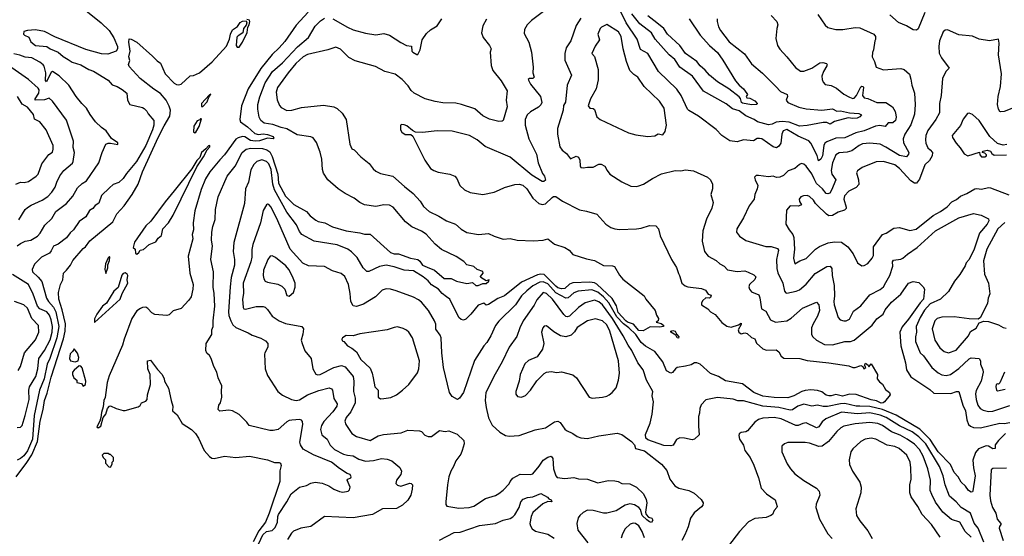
# Model space of a CAD drawing. Extents: x 1246230 to 1426786, y 660032 to 763141.
# Tile 100 of 256: x 1318657 to 1327305, y 670282 to 674821. Entities that reach past the tile are written whole.
import ezdxf

# ---------------------------------------------------------------- set-up
doc = ezdxf.new("R2010")
doc.units = 0

msp = doc.modelspace()

# ---------------------------------------------------------------- linework, layer by layer
at = {"layer": '0CON10XD'}
for points in [[(1319223.8, 674915), (1319373.5, 674793.4), (1319441.9, 674725), (1319482.9, 674662.9), (1319515.2, 674585), (1319515.2, 674564.8), (1319504.5, 674545), (1319431.4, 674518.6), (1319375, 674522.4), (1319238.5, 674558.5), (1318965, 674670.9), (1318875, 674717.3), (1318795, 674733.1), (1318725, 674727.1), (1318693, 674717), (1318692, 674695), (1318700, 674685), (1318738.9, 674668.9), (1318755.4, 674625.4), (1318795, 674594.3), (1318895.2, 674585.2), (1318925, 674563.8), (1318995, 674537.1), (1319038.2, 674498.2), (1319081.7, 674471.7), (1319118.1, 674448.1), (1319195.6, 674425), (1319263.9, 674383.9), (1319305, 674369.2), (1319435, 674288.6), (1319469.8, 674249.8), (1319513.3, 674235), (1319557.6, 674207.6), (1319597.5, 674175), (1319604.2, 674115), (1319625, 674076.2), (1319735, 674049.4), (1319750.7, 674040.7), (1319775, 674018), (1319786.9, 673995), (1319836, 673936), (1319835, 673893.3), (1319824.3, 673855), (1319765.2, 673715), (1319684.5, 673575), (1319595, 673471.2), (1319566.9, 673425), (1319528.3, 673391.7), (1319477.3, 673372.7), (1319444.7, 673345.3), (1319375, 673277.5), (1319351.1, 673208.9), (1319320, 673190), (1319299, 673161), (1319271.5, 673145), (1319239.6, 673090.4), (1319180.6, 673049.4), (1319129.1, 672975), (1319100.2, 672949.8), (1319068.5, 672905), (1318995, 672848.5), (1318955, 672831.4), (1318935, 672789.2), (1318919.3, 672770.7), (1318848.1, 672735), (1318787.4, 672672.6), (1318768.1, 672625), (1318769.4, 672605), (1318819.5, 672559.5), (1318851.3, 672521.3), (1318893.1, 672375), (1318910.8, 672345), (1318955, 672294.2), (1318974.3, 672255), (1319001.5, 672125), (1318984.3, 672025.7), (1318921.7, 671845), (1318897.8, 671795), (1318871.1, 671665), (1318831.1, 671565), (1318785.5, 671345), (1318770.9, 671135), (1318725, 671032.7), (1318695, 670989.4), (1318665, 670965.3), (1318635, 670952)], [(1321191.7, 674888.3), (1321085.8, 674774.2), (1320985, 674630), (1320935.3, 674575), (1320875.5, 674514.5), (1320776.7, 674393.3), (1320663.1, 674215), (1320604.4, 674065), (1320591.4, 673945), (1320597.1, 673925), (1320658.9, 673878.9), (1320721.5, 673821.5), (1320755, 673811.2), (1320795, 673819), (1320835, 673811.4), (1320882.5, 673795), (1320888.9, 673781.1), (1320884.2, 673775.8), (1320835, 673778.9), (1320763.8, 673756.2), (1320725, 673752.9), (1320685, 673760.1), (1320635, 673792.3), (1320615, 673793.8), (1320575, 673783.9), (1320555, 673771.9), (1320455.2, 673634.8), (1320415, 673589.1), (1320326.9, 673485), (1320288.3, 673421.7), (1320251.5, 673328.5), (1320197, 673143), (1320181.9, 673035), (1320184.2, 672975.8), (1320172, 672935), (1320177, 672897), (1320137.5, 672745), (1320151.4, 672595), (1320180, 672495), (1320179.2, 672455), (1320163.3, 672385), (1320143.9, 672356.1), (1320076.7, 672285), (1320006.1, 672263.9), (1319970.7, 672229.3), (1319948.3, 672221.7), (1319845, 672231.2), (1319817, 672247), (1319784, 672285), (1319765, 672294.4), (1319737.1, 672292.9), (1319718, 672285), (1319685, 672261.8), (1319643.2, 672195), (1319574.1, 672015), (1319559.2, 671960.8), (1319442.9, 671692.9), (1319424.7, 671634.7), (1319407.3, 671502.7), (1319395, 671474.2), (1319390.5, 671419.5), (1319375, 671368.8), (1319370.9, 671325), (1319362.1, 671295), (1319334.5, 671244.5), (1319345.9, 671234.1), (1319370, 671250), (1319390.8, 671325), (1319413.1, 671355), (1319428, 671405), (1319445, 671426.2), (1319455, 671428), (1319505, 671403.8), (1319565, 671386.2), (1319585, 671386.7), (1319698.8, 671421.2), (1319715, 671432.5), (1319727.5, 671455), (1319765, 671470), (1319776.7, 671485), (1319780, 671525), (1319806.7, 671615), (1319803.3, 671705), (1319783.3, 671755), (1319780, 671825), (1319805, 671830), (1319867, 671747), (1319907.5, 671705), (1319927, 671667), (1319930, 671645), (1319963.6, 671583.6), (1319986.7, 671475), (1320003.3, 671425), (1320000, 671385), (1320039.2, 671349.2), (1320084.3, 671274.3), (1320165, 671219.6), (1320201.8, 671185), (1320227.2, 671145), (1320277.7, 671035), (1320323.1, 670983.1), (1320345, 670968.7), (1320365, 670964.7), (1320455, 670985.3), (1320555, 670973.4), (1320675, 670987.8), (1320833.3, 670953.3), (1320895, 670932), (1320935, 670932), (1320949.2, 670925), (1320954.2, 670905), (1320942.4, 670857.6), (1320943.5, 670765), (1320849.2, 670485), (1320815, 670407.5), (1320758.3, 670331.7), (1320706.5, 670235)], [(1323268.9, 674901.1), (1323152.5, 674815), (1323115.8, 674775), (1323090.8, 674735), (1323089.5, 674699.5), (1323129.4, 674625), (1323152.2, 674535), (1323167.8, 674405), (1323165.6, 674355), (1323175.6, 674315), (1323165, 674305.8), (1323134.5, 674305.5), (1323124.4, 674295.6), (1323143.1, 674255), (1323231.6, 674145), (1323241.8, 674095), (1323235.7, 674074.3), (1323215, 674051.8), (1323145, 674012.5), (1323113.8, 673985), (1323098.2, 673945), (1323095.9, 673895), (1323129.1, 673775), (1323195, 673638.8), (1323211.4, 673565), (1323250, 673470), (1323266.2, 673445), (1323275, 673410), (1323261.7, 673398.3), (1323245, 673400), (1323155.9, 673455.9), (1322964.4, 673614.4), (1322747, 673707), (1322675, 673766.9), (1322606.7, 673805), (1322455, 673841.4), (1322325, 673845.6), (1322195, 673828.8), (1322135, 673832.5), (1322107, 673847), (1322058.3, 673888.3), (1322035, 673897.5), (1322015, 673900), (1322002.5, 673895), (1322003, 673853), (1322013.6, 673833.6), (1322043, 673813), (1322091.7, 673811.7), (1322109.3, 673799.3), (1322215, 673587.5), (1322264, 673515), (1322293.3, 673495), (1322331.7, 673481.7), (1322435, 673464.4), (1322477.9, 673447.9), (1322496.4, 673426.4), (1322524.5, 673364.5), (1322565, 673326.2), (1322615, 673304.2), (1322725, 673286.7), (1322824.2, 673305.8), (1322872.7, 673327.3), (1322915, 673348), (1323005, 673372), (1323045, 673375.8), (1323075, 673367.5), (1323111.2, 673335), (1323165, 673253.3), (1323216.2, 673206.2), (1323245, 673196.7), (1323275, 673203.8), (1323335, 673260), (1323345, 673266.7), (1323365, 673266.7), (1323425, 673226), (1323575, 673150), (1323635, 673140), (1323725, 673112.5), (1323805.7, 673025.7), (1323850, 672995), (1323883.2, 672983.2), (1323925, 672979.2), (1324075, 672983.1), (1324115, 672988.9), (1324188.3, 673011.7), (1324245, 673010.5), (1324267.8, 672985), (1324282.1, 672922.1), (1324381.2, 672715), (1324426.2, 672645), (1324442.3, 672592.3)], [(1325257, 674857), (1325306.2, 674805), (1325316.2, 674775), (1325306.7, 674745), (1325298.8, 674655), (1325314, 674595), (1325332.7, 674562.7), (1325395, 674496.2), (1325470.9, 674400.9), (1325515, 674368.6), (1325545, 674369.4), (1325615, 674396.5), (1325685, 674442.9), (1325710, 674445), (1325743.3, 674435), (1325750, 674425), (1325747.5, 674415), (1325715.7, 674365), (1325702.5, 674325), (1325704, 674295), (1325715, 674272.5), (1325732.9, 674252.9), (1325785, 674244), (1325830.9, 674220.9), (1325895, 674167.5), (1325945, 674139.4), (1325975, 674130), (1325985, 674132.7), (1326005.9, 674155), (1326045, 674231.1), (1326055, 674237.5), (1326065, 674235.3), (1326068.9, 674225), (1326059.5, 674155), (1326074.1, 674134.1), (1326105, 674127.9), (1326185, 674092.7), (1326265, 674092.5), (1326324.2, 674055), (1326345.6, 674015), (1326352.9, 673985), (1326355.6, 673964.4), (1326348, 673935), (1326325, 673913.8), (1326285, 673913.8), (1326257.3, 673882.7), (1326212.1, 673892.1), (1326174.6, 673885.4), (1326075.7, 673844.3), (1326001.7, 673828.3), (1325905, 673782.8), (1325825, 673779.3), (1325745, 673747.2), (1325730, 673735), (1325719.5, 673715), (1325707.6, 673625), (1325695, 673596.9), (1325672.1, 673582.1), (1325661.9, 673628.1), (1325606, 673735), (1325587.3, 673757.3), (1325495, 673796.9), (1325395, 673855.2), (1325361.5, 673845), (1325351.3, 673815), (1325342.1, 673735), (1325325, 673710), (1325305, 673696.7), (1325274.4, 673705), (1325175, 673773.1), (1325155, 673778.1), (1325135, 673777.5), (1325102, 673758), (1325015, 673765.9), (1324957.5, 673747.5), (1324895, 673756), (1324825, 673804.2), (1324775.7, 673855.7), (1324619.2, 673975), (1324535, 674022.5), (1324523.1, 674035), (1324466.7, 674155), (1324429.5, 674209.5), (1324268.9, 674365), (1324175, 674525.6), (1324110, 674560), (1324079.9, 674649.9), (1323985, 674793.3), (1323928.2, 674908.2)], [(1324781.7, 674828.3), (1324782, 674805), (1324795, 674757.5), (1324812.5, 674725), (1324887.4, 674627.4), (1325021.9, 674521.9), (1325085, 674434.3), (1325181.9, 674351.9), (1325297.5, 674235), (1325340.2, 674190.2), (1325398.6, 674165), (1325401.1, 674145), (1325390.6, 674115), (1325402.5, 674095), (1325501.7, 674051.7), (1325565, 674037.2), (1325703.4, 674026.6), (1325795, 674036.9), (1325835, 674018.9), (1325865, 674021), (1325945, 674002), (1326027, 673997), (1326050, 673985), (1326035, 673967.5), (1326013.9, 673956.1), (1325975, 673953.5), (1325935, 673960), (1325815, 673927.1), (1325775.8, 673904.2), (1325745, 673916.9), (1325715, 673917.5), (1325575, 673891.1), (1325505.6, 673884.4), (1325415, 673921.8), (1325355, 673927.8), (1325300.2, 673919.8), (1325265.7, 673904.3), (1325235, 673898.5), (1325138.6, 673925), (1325108.1, 673945), (1325035.3, 673975.3), (1324975, 674019.1), (1324919.2, 674039.2), (1324861.9, 674081.9), (1324663.3, 674193.3), (1324567.8, 674325), (1324455, 674404.4), (1324412.5, 674472.5), (1324361.3, 674511.3), (1324239.1, 674649.2), (1324207.1, 674705), (1324105, 674786.2), (1324035, 674872.3)], [(1326606.9, 674883.1), (1326549.7, 674740.3), (1326535, 674730), (1326505, 674731.5), (1326445, 674766.5), (1326375.3, 674795.3), (1326300, 674865)], [(1318625.4, 670804.6), (1318720.4, 670929.6), (1318762.7, 670997.3), (1318812.6, 671115), (1318835.8, 671294.2), (1318862.5, 671395), (1318874.2, 671474.2), (1318899.7, 671540.3), (1318935, 671681.4), (1319041.7, 672018.3), (1319055.5, 672085), (1319059.2, 672149.2), (1319031.8, 672271.8), (1319000.9, 672365), (1318997.5, 672425), (1319015.9, 672494.1), (1319036.7, 672535), (1319042, 672595), (1319069.5, 672620.5), (1319103.3, 672665), (1319125, 672706.7), (1319215, 672811.2), (1319234.2, 672825.8), (1319273, 672877), (1319475, 673046.2), (1319510.9, 673115), (1319575, 673185.7), (1319644.3, 673285.7), (1319697.2, 673375), (1319736.4, 673485), (1319873.4, 673785), (1319925, 673889.2), (1319976.9, 673975), (1319982.8, 674025), (1319970.4, 674060.4), (1319942.6, 674115), (1319893, 674173), (1319835, 674210.6), (1319715, 674305.7), (1319619.3, 674409.3), (1319613.9, 674426.1), (1319626.1, 674463.9), (1319615.6, 674495.6), (1319627.5, 674545), (1319615.8, 674625), (1319618.3, 674651.7), (1319635, 674650), (1319685, 674623.3), (1319825, 674500.8), (1319865, 674458.6), (1319895, 674438.6), (1319934.4, 674345), (1320015, 674264.3), (1320035, 674251.8), (1320055, 674249.6), (1320075, 674256.2), (1320155, 674326.7), (1320185, 674330), (1320235.7, 674354.3), (1320348.3, 674451.7), (1320475, 674590), (1320501.3, 674648.7), (1320508.6, 674695), (1320525, 674731.2), (1320569.5, 674760.5), (1320595, 674795.8), (1320615, 674807.5), (1320645, 674812.5), (1320653.3, 674795), (1320646.1, 674773.9), (1320622.5, 674745), (1320617.5, 674705), (1320575, 674680), (1320565, 674667.5), (1320559.4, 674595), (1320568.6, 674578.6), (1320585, 674580), (1320615.6, 674625), (1320655, 674710), (1320661.2, 674755), (1320673.8, 674775), (1320680, 674805), (1320675, 674817.5), (1320652.5, 674822.5)], [(1320735.8, 670174.2), (1320792.7, 670295), (1320825, 670324.8), (1320875, 670333.3), (1320901.1, 670358.9), (1320921.5, 670405), (1320923.2, 670455), (1320930, 670475), (1321002.9, 670585), (1321043.1, 670655), (1321115, 670715.4), (1321175, 670728.5), (1321215, 670747.8), (1321253, 670757), (1321315, 670749.2), (1321371.4, 670725), (1321415, 670695.5), (1321465, 670676.7), (1321495, 670671.4), (1321541.7, 670678.3), (1321555, 670690), (1321559.5, 670715), (1321534.2, 670775), (1321538, 670785), (1321565, 670797.1), (1321570, 670805), (1321559.2, 670825), (1321532.5, 670835), (1321465, 670877.5), (1321395.6, 670935), (1321237.5, 670997.5), (1321147.8, 671047.8), (1321124.7, 671084.7), (1321118.3, 671108.3), (1321145.5, 671265), (1321141.9, 671291.9), (1321133.1, 671303.1), (1321117.9, 671307.9), (1321048.3, 671301.7), (1321025, 671299.5), (1321005, 671288.5), (1320928.1, 671221.9), (1320885, 671210.9), (1320855, 671210.9), (1320673.3, 671255), (1320652.5, 671285), (1320585, 671353.3), (1320525, 671383.8), (1320495, 671390), (1320415, 671382.5), (1320400, 671395), (1320407.5, 671435), (1320420, 671455), (1320433.8, 671505), (1320428.8, 671555), (1320433.8, 671605), (1320401.2, 671675), (1320388.8, 671725), (1320362, 671775), (1320338.8, 671845), (1320325, 671870), (1320301.2, 671891.2), (1320291.4, 671915), (1320295.6, 671975), (1320344.4, 672055), (1320345.6, 672095), (1320356.2, 672125), (1320355.4, 672175), (1320371.2, 672305), (1320366.8, 672415), (1320357.8, 672472.2), (1320358.9, 672605), (1320335.7, 672715.7), (1320351.1, 672835), (1320343.3, 672885), (1320345.5, 672954.5), (1320354.5, 673005), (1320374.4, 673065), (1320376.9, 673155), (1320400, 673265), (1320478.9, 673445), (1320551.2, 673535), (1320612.3, 673655), (1320646.7, 673683.3), (1320687.7, 673692.2), (1320789, 673689), (1320828, 673678), (1320855, 673659.4), (1320875, 673620), (1320923.1, 673463.1), (1320931.8, 673385), (1320991.4, 673271.4), (1321065, 673197.8), (1321176.8, 673135), (1321207.4, 673097.4), (1321258.5, 673058.5), (1321278.2, 673048.2), (1321336.2, 673036.2), (1321405, 673002.2), (1321525, 672967.3), (1321645, 672949.4), (1321685, 672936.3), (1321735, 672935.7), (1321915, 672777.1), (1321945, 672764.6), (1321985, 672763.1), (1322091.1, 672725), (1322153, 672713), (1322170.8, 672700.8), (1322195.9, 672665), (1322235.7, 672645.7), (1322301.8, 672621.8), (1322385, 672548.7), (1322446.6, 672546.6), (1322495, 672524), (1322585, 672504.2), (1322635, 672512.5), (1322664.7, 672484.7), (1322685, 672486.1), (1322725, 672502.5), (1322755, 672504.4), (1322777.5, 672525), (1322780, 672535), (1322755, 672527.5), (1322706.7, 672555), (1322703.8, 672566.2), (1322727, 672593), (1322725, 672607.5), (1322675, 672626.7), (1322645, 672653.8), (1322585, 672666.2), (1322556.8, 672696.8), (1322489.7, 672739.7), (1322362.1, 672802.1), (1322307.8, 672847.8), (1322226.4, 672936.4), (1322185, 672964.3), (1322102.2, 673002.2), (1322045.5, 673045.5), (1321936.7, 673175), (1321905, 673192.5), (1321855, 673195.8), (1321785, 673179.1), (1321685, 673194.6), (1321644.2, 673215), (1321595, 673254.4), (1321515, 673293.1), (1321453.3, 673335), (1321363.4, 673413.4), (1321325, 673472.5), (1321316.1, 673506.1), (1321310, 673595), (1321296.3, 673656.3), (1321265, 673743.3), (1321235, 673783.8), (1321213.3, 673793.3), (1321095, 673809.4), (1321005, 673863.7), (1320955, 673873.1), (1320881.3, 673901.3), (1320805, 673913.1), (1320775, 673934.2), (1320760, 673965), (1320747.7, 674035), (1320749.6, 674075), (1320767.1, 674142.9), (1320814.4, 674265.6), (1320877.9, 674365), (1320965, 674442.1), (1321098.5, 674581.5), (1321193.5, 674665), (1321252.1, 674765), (1321298.6, 674811.4), (1321335, 674834)], [(1322755.8, 674825), (1322725, 674767.5), (1322714.4, 674705), (1322729.1, 674665), (1322783.5, 674595), (1322798, 674565), (1322790.8, 674535), (1322797.7, 674417.7), (1322812, 674375), (1322885, 674283.8), (1322938.8, 674195), (1322930, 674115), (1322940, 674055), (1322904.2, 673935.8), (1322895, 673928.8), (1322865, 673928), (1322785, 673946.2), (1322725, 673976), (1322655, 674039.2), (1322536.8, 674076.8), (1322486.6, 674086.6), (1322375, 674090), (1322305, 674101.9), (1322220, 674125), (1322121.2, 674175), (1322095, 674198.8), (1322069.1, 674239.1), (1322016.6, 674296.6), (1321955, 674342), (1321865, 674365.8), (1321781.3, 674411.3), (1321605, 674460.6), (1321549.4, 674489.4), (1321475, 674561.4), (1321435, 674581.1), (1321365, 674555.6), (1321185, 674515.3), (1321146.8, 674495), (1321083.8, 674436.2), (1321014.2, 674355), (1320920.9, 674225), (1320909.1, 674185), (1320918, 674118), (1320938, 674068), (1320955, 674050), (1321005, 674023.3), (1321046.7, 674026.7), (1321131.5, 674048.5), (1321325, 674070.8), (1321415, 674055.8), (1321445, 674042), (1321489.3, 673999.3), (1321525.5, 673945.5), (1321557.3, 673727.3), (1321575, 673687.5), (1321595, 673677.5), (1321653.3, 673615), (1321727.6, 673557.6), (1321760.7, 673510.7), (1321785, 673490), (1321825, 673470.8), (1321936, 673445), (1322035.6, 673355), (1322113.1, 673295), (1322175.5, 673225.5), (1322205, 673181.2), (1322254, 673135), (1322340, 673095), (1322405, 673054), (1322485, 673025.8), (1322535, 672980.8), (1322585, 672952.9), (1322685.9, 672934.1), (1322775, 672943.8), (1322825, 672918.8), (1322905, 672892.9), (1322965, 672898.5), (1323025.4, 672885.4), (1323169.2, 672879.2), (1323255.3, 672884.7), (1323295, 672896.2), (1323355, 672850), (1323445, 672820), (1323482, 672795), (1323515, 672758.6), (1323635, 672721.5), (1323705, 672704.6), (1323785, 672662.5), (1323865, 672660), (1323881.4, 672651.4), (1323925, 672576.2), (1323955, 672542), (1324143.3, 672395), (1324157.5, 672365), (1324240, 672265), (1324250, 672225), (1324267.5, 672195), (1324263.6, 672176.4), (1324247.5, 672165), (1324291.7, 672151.7), (1324313.3, 672135), (1324310, 672125), (1324279.4, 672120.6), (1324195, 672123.3), (1324133.4, 672086.6), (1324095, 672090.7), (1324047, 672147.1), (1323995, 672164), (1323979.9, 672175), (1323915, 672249.7), (1323897.8, 672307.8), (1323861.6, 672371.6), (1323726.8, 672496.8), (1323705, 672510), (1323666, 672516), (1323515, 672507.9), (1323485, 672497.5), (1323445, 672459), (1323415, 672455.6), (1323385, 672464.2), (1323365, 672478.6), (1323265, 672582.3), (1323235.4, 672584.6), (1323205, 672578.5), (1323064.9, 672515.1), (1322914.8, 672395.1), (1322858, 672372), (1322775, 672319.5), (1322754.3, 672314.3), (1322735, 672330.8), (1322685, 672312.2), (1322619.5, 672235), (1322575, 672190.8), (1322555, 672181.4), (1322535, 672187.5), (1322515.5, 672205.5), (1322435.8, 672365), (1322405, 672386), (1322366.7, 672416.7), (1322334.6, 672454.6), (1322275, 672491.9), (1322245, 672525.6), (1322201.1, 672561.1), (1322115.4, 672615.4), (1322035, 672620.5), (1321945, 672650), (1321875, 672664.5), (1321818.6, 672651.4), (1321725, 672608), (1321705, 672608.8), (1321675, 672641.2), (1321621.3, 672731.3), (1321572.1, 672782.1), (1321539.2, 672805), (1321445, 672842.5), (1321244.6, 672874.6), (1321135.8, 672935), (1321115, 672959.2), (1321088.1, 673018.1), (1321005, 673131.5), (1320895.2, 673325), (1320880.6, 673375), (1320865.1, 673505), (1320845, 673555.3), (1320825, 673575.8), (1320785, 673589.7), (1320740, 673575), (1320715, 673549.4), (1320688.1, 673501.9), (1320665.5, 673395), (1320641.8, 673335), (1320631.5, 673205), (1320538.8, 672865), (1320532.7, 672785), (1320544.5, 672715), (1320543.1, 672665), (1320515.3, 672555), (1320506.7, 672473.3), (1320490.3, 672255), (1320493.7, 672223.7), (1320510.4, 672175), (1320530.7, 672140.7), (1320555.9, 672115.9), (1320665, 672070.8), (1320698.3, 672048.3), (1320775, 672022.5), (1320815, 671998.8), (1320836.2, 671975), (1320837, 671943), (1320810, 671895), (1320808.3, 671881.7), (1320814.1, 671754.1), (1320834, 671695), (1320924.5, 671554.5), (1320965, 671522.5), (1321045, 671484.3), (1321085, 671474.5), (1321115, 671481.8), (1321185, 671524.6), (1321285, 671563.8), (1321375.6, 671585.6), (1321395, 671578.6), (1321405.4, 671565.4), (1321415, 671494.2), (1321444.5, 671445), (1321441.8, 671425), (1321407.5, 671375), (1321328.7, 671291.3), (1321306.9, 671255), (1321300.2, 671220.2), (1321310.6, 671175), (1321357.9, 671135), (1321385, 671084.3), (1321422.2, 671045), (1321500, 671005), (1321535, 670994.7), (1321585, 670990), (1321635, 670958.7), (1321695, 670942), (1321765, 670947.5), (1321835, 670967.3), (1321885, 670961.1), (1321925.5, 670945.5), (1321995, 670886.2), (1322010, 670855), (1322006, 670825), (1321965.8, 670774.2), (1321961.2, 670745), (1321975, 670732.5), (1322005, 670722.9), (1322085, 670750), (1322095, 670747.5), (1322106.2, 670735), (1322105.7, 670695.7), (1322093.3, 670645), (1322065, 670600), (1322020, 670555), (1321966.9, 670526.9), (1321845, 670523.8), (1321755, 670474.2), (1321585.6, 670444.4), (1321335, 670456.7), (1321215, 670369.2), (1321126.4, 670353.6), (1321063.3, 670326.7), (1321045, 670310), (1321010.5, 670255)], [(1321407.6, 674827.6), (1321535, 674754.4), (1321585, 674733.1), (1321695, 674702.9), (1321785, 674689.2), (1321855, 674698.6), (1321905, 674686.7), (1322005, 674620.5), (1322055, 674595.6), (1322099.3, 674589.3), (1322102.5, 674545), (1322108.8, 674535), (1322145, 674514), (1322155, 674516.7), (1322174, 674555), (1322191.2, 674645), (1322230.8, 674699.2), (1322265, 674732.5), (1322325, 674767.5), (1322365, 674830)], [(1323587.1, 674835), (1323545, 674768.8), (1323497.8, 674635), (1323456.4, 674573.6), (1323445.6, 674525.6), (1323446.4, 674466.4), (1323504.4, 674335), (1323466.4, 674245), (1323452.2, 674097.8), (1323433.2, 674066.8), (1323429.5, 674025), (1323381.4, 673865), (1323380.8, 673815), (1323402, 673705), (1323421.2, 673675), (1323460, 673645), (1323495, 673600), (1323545, 673622), (1323565, 673613.8), (1323576.6, 673586.6), (1323578.7, 673538.7), (1323585, 673522), (1323605, 673518.6), (1323645, 673526.9), (1323695, 673526.9), (1323745, 673550.8), (1323765, 673552), (1323795.6, 673535.6), (1323816.2, 673495), (1323841.2, 673465), (1323945, 673398), (1324025, 673360), (1324073.9, 673356.1), (1324095, 673361.2), (1324135, 673376.2), (1324215, 673426), (1324295, 673466), (1324415, 673496), (1324465, 673494.2), (1324505, 673501.9), (1324575, 673494.3), (1324699.1, 673439.1), (1324725.5, 673415.5), (1324742.2, 673375), (1324742.2, 673335), (1324728, 673285), (1324747.5, 673215), (1324736, 673165), (1324690.5, 673069.5), (1324656, 672965), (1324651.4, 672875), (1324671.2, 672785), (1324704.2, 672744.2), (1324775, 672706.2), (1324807, 672677), (1324843.8, 672655), (1324875, 672624), (1324959.7, 672609.7), (1325025, 672615.6), (1325055, 672603.1), (1325105, 672580), (1325121.4, 672561.4), (1325112.6, 672537.4), (1325068, 672495), (1325062, 672475), (1325066.2, 672455), (1325085, 672428.8), (1325148, 672405), (1325158.7, 672378.7), (1325171.5, 672281.5), (1325209.6, 672259.6), (1325252.8, 672182.8), (1325295, 672164.4), (1325395, 672176.5), (1325431.7, 672198.3), (1325532.4, 672287.6), (1325655, 672338), (1325677.5, 672315), (1325682.7, 672265), (1325665.4, 672215), (1325625, 672149.2), (1325612.7, 672115), (1325611.9, 672055), (1325622, 672035), (1325654.7, 672004.7), (1325726.3, 671966.3), (1325795, 671963.5), (1325905, 671993.8), (1325955, 671994.6), (1325985, 672005.5), (1326145, 672136.7), (1326185.7, 672194.3), (1326242.2, 672235), (1326259.2, 672270.8), (1326315, 672340.4), (1326395, 672410.6), (1326463.1, 672505), (1326505, 672520.7), (1326555, 672511.3), (1326592.5, 672475), (1326604, 672455), (1326595.8, 672365), (1326567.5, 672335), (1326465, 672191.1), (1326406.6, 672123.4), (1326387.7, 672075), (1326395.5, 671955), (1326436.9, 671805), (1326447.3, 671745), (1326485, 671683.1), (1326650.7, 671570.7), (1326685, 671540), (1326835, 671537.1), (1326885, 671555.5), (1326905, 671553.3), (1326940.5, 671435), (1326963.6, 671385), (1326976.2, 671305), (1326991.5, 671265), (1327008.5, 671248.5), (1327035, 671239.2), (1327095, 671234.6), (1327265, 671275.5), (1327305, 671274.5), (1327355, 671283.5)], [(1324538.3, 674828.3), (1324635, 674686.4), (1324715.3, 674595.3), (1324785, 674534.4), (1324833.1, 674465), (1324945, 674283.3), (1324976.7, 674245), (1325014.5, 674214.5), (1325045, 674172.5), (1325048.8, 674165), (1325038.8, 674145), (1325044, 674135), (1325071.1, 674131.1), (1325115, 674108.8), (1325135.5, 674085), (1325132.5, 674077.5), (1325085, 674071.9), (1325005, 674087.9), (1324997.4, 674095), (1324988.1, 674128.1), (1324975, 674143.7), (1324885, 674212.9), (1324785, 674274.5), (1324717.2, 674335), (1324678.5, 674378.5), (1324632.5, 674415), (1324604.6, 674455), (1324506.1, 674525), (1324455, 674594.2), (1324345.8, 674695), (1324314.7, 674745), (1324253.8, 674795), (1324174.4, 674854.4)], [(1325666.1, 674866.1), (1325732.7, 674772.7), (1325755, 674753.8), (1325825, 674734.2), (1325885.7, 674734.3), (1325995, 674751.2), (1326035, 674750), (1326160, 674695), (1326172.5, 674675), (1326173, 674647), (1326166.7, 674635), (1326157.1, 674555), (1326147, 674533), (1326144.2, 674495), (1326165.7, 674455), (1326180, 674405), (1326245, 674381.2), (1326395, 674393.8), (1326425, 674383.8), (1326471.2, 674341.2), (1326485, 674300), (1326492.5, 674245), (1326516.5, 674175), (1326523.1, 674075), (1326515, 673990), (1326482.9, 673897.1), (1326431.8, 673815), (1326416.4, 673775), (1326418.8, 673738.8), (1326466.5, 673655), (1326465, 673641.2), (1326445, 673615.8), (1326385, 673626.6), (1326265, 673702.2), (1326215, 673726.5), (1326124.1, 673735.9), (1326060.9, 673729.1), (1326030, 673715), (1325965, 673668.5), (1325925, 673657.7), (1325855, 673652.3), (1325824.7, 673635.3), (1325796.8, 673565), (1325783.1, 673495), (1325788.8, 673465), (1325824.5, 673415), (1325787.6, 673322.4), (1325771.8, 673298.2), (1325755, 673290.5), (1325741.9, 673295), (1325708.2, 673335), (1325655, 673382.9), (1325634.2, 673424.2), (1325615.6, 673465.6), (1325565, 673535.6), (1325545, 673553.1), (1325525, 673557.5), (1325505, 673550), (1325465, 673513.1), (1325406.1, 673493.9), (1325365, 673451.4), (1325335, 673437.1), (1325305, 673435.7), (1325275, 673446.9), (1325235, 673441.1), (1325147.5, 673452.5), (1325125, 673451.2), (1325111.2, 673438.8), (1325115.7, 673415), (1325140, 673365), (1325135.7, 673334.3), (1325113.2, 673286.8), (1325109.2, 673245), (1325064.3, 673185), (1325015, 673081.2), (1324956.2, 672985), (1324953.8, 672955), (1324978.8, 672918.8), (1325035, 672882), (1325209.5, 672829.5), (1325258.6, 672828.6), (1325312, 672812), (1325320.5, 672795), (1325304.7, 672715), (1325306.2, 672633.8), (1325316.4, 672596.4), (1325360, 672505), (1325376, 672435), (1325385, 672421.2), (1325395, 672417.5), (1325475.8, 672435.8), (1325505, 672448.2), (1325565, 672498.5), (1325645, 672590), (1325745, 672651.4), (1325776.2, 672655), (1325789.4, 672635), (1325792.3, 672575), (1325811.2, 672485), (1325813.7, 672396.3), (1325807.1, 672345), (1325811.8, 672315), (1325844.5, 672204.5), (1325864.5, 672184.5), (1325895, 672174.4), (1325915, 672174.4), (1325945, 672190.6), (1325980.7, 672259.3), (1326045, 672307.1), (1326123.1, 672405), (1326215, 672450), (1326243.1, 672475), (1326265, 672510.8), (1326300.5, 672575), (1326326.9, 672655), (1326323.8, 672695), (1326331.9, 672708.1), (1326395, 672716.8), (1326415, 672726.9), (1326455, 672761.9), (1326540.3, 672819.7), (1326699.4, 672965), (1326905, 673080.4), (1327035, 673118.1), (1327103.1, 673103.1), (1327165, 673072.5), (1327168.8, 673055), (1327154.4, 673025), (1327088.2, 672945), (1327039.2, 672805), (1326995.3, 672715), (1326970, 672685), (1326960.8, 672659.2), (1326915, 672582), (1326867.5, 672525), (1326815, 672433.3), (1326743.6, 672366.4), (1326655, 672325.9), (1326605, 672269.3), (1326567.3, 672205), (1326530.9, 672125), (1326534.7, 672075), (1326525.4, 672035.4), (1326525.4, 671995), (1326564.7, 671894.7), (1326595, 671867.8), (1326668.9, 671765), (1326725, 671718.9), (1326755, 671702.3), (1326795, 671694.7), (1326833.1, 671705), (1326905, 671757.7), (1326995, 671841.9), (1327015, 671849.4), (1327085, 671843.5), (1327096.2, 671825), (1327094.6, 671794.6), (1327115.6, 671745)], [(1324175, 673795.6), (1324235, 673801.4), (1324265, 673819.2), (1324305, 673810), (1324325, 673840), (1324336.8, 673893.2), (1324317.1, 674045), (1324277.1, 674105), (1324143.3, 674233.3), (1324087.6, 674317.6), (1324050.9, 674340.9), (1324015.6, 674375.6), (1323986.7, 674455), (1323957.3, 674565), (1323940, 674675), (1323916.5, 674715), (1323815, 674778.1), (1323767.5, 674755), (1323755, 674742.5), (1323735.8, 674695), (1323750, 674645), (1323710.5, 674589.5), (1323683.1, 674525), (1323706.7, 674496.7), (1323737.8, 674385), (1323738.8, 674358.8), (1323737.6, 674292.4), (1323719.2, 674215), (1323670, 674125), (1323650.6, 674065), (1323663.8, 674045), (1323695, 674040), (1323705, 674032.9), (1323725, 673967.3), (1323755.6, 673945), (1324005, 673826.2), (1324069.8, 673809.8), (1324175, 673795.6)], [(1327483.1, 674085), (1327305, 674014.5), (1327275, 674010.6), (1327265, 674015.8), (1327255, 674034), (1327246, 674075), (1327252.3, 674145), (1327271.3, 674235), (1327281.2, 674345), (1327253.9, 674513.9), (1327260, 674615), (1327255, 674650), (1327173.9, 674636.1), (1327085, 674650.6), (1327025, 674677.5), (1326905, 674689.2), (1326805, 674731.5), (1326785, 674729.4), (1326767.1, 674715), (1326737.1, 674635), (1326730, 674585), (1326732.7, 674527.3), (1326753.1, 674485), (1326820, 674395), (1326792.5, 674365), (1326761.4, 674305), (1326750.9, 674155), (1326735.5, 674085.5), (1326736.9, 674003.1), (1326702.9, 673945), (1326632.3, 673847.7), (1326615.4, 673805), (1326611.8, 673765), (1326616.5, 673735), (1326632.5, 673695), (1326653.3, 673676.7), (1326674.5, 673655), (1326672.2, 673625), (1326647.5, 673585), (1326608.2, 673545), (1326561.2, 673418.8), (1326535.2, 673384.8), (1326515, 673386.1), (1326485.5, 673405), (1326384.4, 673515), (1326342.5, 673545), (1326245.5, 673574.5), (1326178.3, 673571.7), (1326057.8, 673522.2), (1326015.8, 673494.2), (1326008, 673475), (1326025.6, 673414.4), (1326026.7, 673373.3), (1326003.6, 673346.4), (1325939.4, 673315), (1325902.1, 673275), (1325895.4, 673245), (1325917.3, 673175), (1325916.2, 673163.8), (1325902.9, 673147.1), (1325845, 673130), (1325795, 673102), (1325765, 673099.3), (1325742.6, 673112.6), (1325660.9, 673190.9), (1325645.6, 673205.6), (1325630, 673235), (1325595, 673268.9), (1325575, 673277.8), (1325540, 673275), (1325516.7, 673265), (1325504.3, 673245), (1325505.8, 673225), (1325522.5, 673195), (1325519.3, 673190.7), (1325495, 673182.5), (1325423.3, 673186.7), (1325390.9, 673149.1), (1325387.1, 673025), (1325414.3, 672975), (1325447.8, 672935), (1325457, 672907), (1325462.5, 672805), (1325454.5, 672725), (1325465, 672676.2), (1325508.3, 672701.7), (1325565, 672721.9), (1325647.1, 672805), (1325682.3, 672827.7), (1325758.7, 672861.3), (1325815, 672870), (1325876.6, 672866.6), (1325930, 672825), (1325976.7, 672765), (1326015, 672686), (1326055, 672658), (1326075, 672660.8), (1326105, 672679.2), (1326145.4, 672724.6), (1326155, 672750)], [(1318635, 672834.3), (1318665, 672854.4), (1318705, 672874.4), (1318755, 672883.5), (1318815, 672918.5), (1318837.3, 672945), (1318877.5, 673015), (1318941.1, 673075), (1318975, 673135.7), (1319069.4, 673205), (1319125, 673270), (1319165.8, 673345), (1319205, 673382), (1319245, 673404), (1319352.9, 673565), (1319381.2, 673655), (1319415, 673726.2), (1319435, 673735.8), (1319456, 673736), (1319520, 673725), (1319518.3, 673738.3), (1319465, 673776.7), (1319415.7, 673845.7), (1319375, 673873.3), (1319322.5, 673925), (1319275, 673989.2), (1319244.4, 674045), (1319203.5, 674083.5), (1319154.4, 674145), (1319090, 674245), (1319005, 674328.1), (1318944.7, 674365.3), (1318935, 674360.5), (1318893.5, 674275), (1318885, 674287.5), (1318886.1, 674355), (1318871.8, 674411.8), (1318864.4, 674425), (1318835, 674447.8), (1318765, 674486.1), (1318705, 674490.8), (1318658.8, 674508.8), (1318605, 674520.3)], [(1318648.5, 673061.5), (1318705, 673153.3), (1318725, 673172.5), (1318757, 673193), (1318855, 673234.3), (1318905, 673268.9), (1318940, 673305), (1318969.6, 673350.4), (1318983.3, 673395), (1319010.6, 673449.4), (1319044.4, 673495), (1319119.8, 673560.2), (1319128.1, 673575), (1319138, 673655), (1319127.5, 673697.5), (1319128.7, 673755), (1319069.4, 673939.4), (1318944.3, 674105), (1318915, 674130.5), (1318874.2, 674115.8), (1318794.4, 674115), (1318793.3, 674125), (1318826.7, 674175), (1318827.5, 674205), (1318820, 674220), (1318736, 674296), (1318588.1, 674398.1)], [(1318624.3, 673375), (1318665, 673393.6), (1318697.9, 673392.1), (1318735, 673400), (1318803.1, 673445), (1318820.5, 673465), (1318851.1, 673555), (1318914.6, 673635.4), (1318945, 673656.7), (1318952.5, 673685), (1318950, 673715), (1318889.5, 673855), (1318834.2, 673925), (1318788.5, 673948.5), (1318778.5, 673988.5), (1318725, 674053.3), (1318680.2, 674080.2), (1318638.9, 674145)], [(1320265, 674057.5), (1320305, 674100), (1320318.3, 674141.7), (1320337, 674167), (1320325, 674162.5), (1320254.3, 674085.7), (1320255, 674060), (1320265, 674057.5)], [(1320195, 673828), (1320205, 673834.4), (1320235, 673881.4), (1320255, 673950), (1320245, 673950), (1320240, 673940), (1320215, 673932.5), (1320188, 673885), (1320182.5, 673835), (1320195, 673828)], [(1327326.7, 673723.3), (1327295, 673717.5), (1327245, 673733.3), (1327176.7, 673795), (1327084.2, 673934.2), (1327025, 673988.8), (1326995, 674000), (1326981.7, 673998.3), (1326945, 673946.7), (1326919.8, 673890.2), (1326846.4, 673803.6), (1326848.8, 673785), (1326880.8, 673735), (1326918.8, 673695), (1326953, 673643), (1326986, 673626), (1327087, 673657), (1327091.2, 673635), (1327105, 673617.5), (1327135, 673617.5), (1327147.5, 673625), (1327147.5, 673635), (1327135, 673647.5), (1327110, 673655), (1327120, 673665), (1327155, 673675.6), (1327183.8, 673665), (1327194.2, 673644.2), (1327215, 673630), (1327325, 673633.1)], [(1319685, 672762.5), (1319702.5, 672775), (1319715, 672797.5), (1319745, 672802), (1319795, 672846.9), (1319851.8, 672868.2), (1319875, 672900.8), (1319902.2, 672925), (1319915, 672983.8), (1319964.4, 673035), (1320005.3, 673104.7), (1320212.4, 673527.6), (1320272, 673615), (1320302.5, 673677.5), (1320326.7, 673705), (1320326.7, 673716.7), (1320315, 673712.5), (1320293.6, 673686.4), (1320255, 673655.6), (1320239.8, 673610.2), (1320211.9, 673585), (1320168.2, 673511.8), (1320015, 673318.5), (1319935, 673221.2), (1319809.9, 673050.1), (1319765, 673010.8), (1319665, 672866.7), (1319655, 672820), (1319672.5, 672805), (1319675, 672770), (1319685, 672762.5)], [(1326155, 672750), (1326156.7, 672825), (1326235, 672933.1), (1326268, 672945), (1326335, 672988.6), (1326385, 672994), (1326475, 672967.8), (1326530.2, 672979.8), (1326680.5, 673099.5), (1326745, 673135.4), (1326802.9, 673177.1), (1326845, 673220.6), (1326885, 673240), (1326918.9, 673271.1), (1326975.4, 673294.6), (1327045, 673335.7), (1327065, 673338.6), (1327105, 673331.5), (1327165, 673345.7), (1327185, 673343.1), (1327345, 673281.5)], [(1324442.3, 672592.3), (1324453.3, 672575), (1324473.8, 672505), (1324502.4, 672482.4), (1324525, 672474.3), (1324645, 672460.6), (1324681.2, 672445), (1324705, 672410), (1324731.2, 672401.2), (1324725, 672380.6), (1324715, 672374.5), (1324685, 672378.8), (1324657.5, 672355), (1324645.8, 672335), (1324646.7, 672315), (1324701.2, 672281.2), (1324725, 672254.4), (1324765, 672230), (1324825, 672161.4), (1324868.3, 672128.3), (1324905, 672120), (1324969.1, 672140.9), (1324995, 672155.8), (1324995, 672144), (1324966.9, 672095), (1324972, 672075), (1324995, 672062.2), (1325025, 672069.6), (1325045.7, 672065), (1325085, 672029.2), (1325115, 672015.8), (1325129.7, 671979.7), (1325185, 671928.1), (1325217.9, 671917.9), (1325301.7, 671921.7), (1325324.3, 671904.3), (1325345, 671863.8), (1325367.3, 671847.3), (1325510, 671845), (1325573.8, 671826.2), (1325765, 671807.1), (1325938.9, 671778.9), (1325975, 671766.2), (1325995, 671766.7), (1326045, 671783.8), (1326063.3, 671775), (1326072.5, 671752.5), (1326090, 671765), (1326077.5, 671785), (1326085, 671802.5), (1326110, 671785), (1326115, 671770), (1326137, 671797), (1326190, 671705), (1326188.8, 671665), (1326208.8, 671638.8), (1326235, 671618.8), (1326262, 671572), (1326297.5, 671545), (1326302.5, 671525), (1326253.8, 671465), (1326242, 671455), (1326225, 671452.4), (1326182.6, 671472.6), (1326135, 671482.1), (1326005, 671528.5), (1325945, 671531.8), (1325885, 671514.1), (1325825, 671529.2), (1325785, 671515.9), (1325765, 671515.4), (1325741.4, 671521.4), (1325701.2, 671551.2), (1325665, 671563.8), (1325605, 671568.8), (1325556.4, 671563.6), (1325526.3, 671553.7), (1325457.5, 671515), (1325405, 671499.6), (1325285, 671500.5), (1325185, 671512.6), (1325105.5, 671545), (1325005, 671621.8), (1324855, 671649.3), (1324795, 671687.5), (1324725, 671713.8), (1324635, 671794.2), (1324604.4, 671805.6), (1324585, 671806.9), (1324555, 671790), (1324504.2, 671775.8), (1324432.5, 671765), (1324415.8, 671754.2), (1324389.5, 671720.5), (1324375, 671716.7), (1324337, 671737), (1324304.7, 671814.7), (1324234.4, 671905), (1324155, 671951.8), (1324115.3, 671985), (1324068.1, 672055), (1324007.5, 672115), (1323959.7, 672149.7), (1323900.9, 672210.9), (1323832.4, 672335), (1323785, 672387.7), (1323735, 672427.5), (1323682.2, 672447.8), (1323563.4, 672436.6), (1323525, 672421.1), (1323475, 672376.8), (1323455, 672373.4), (1323365, 672421.1), (1323295, 672499.2), (1323255, 672519.3), (1323225, 672514.8), (1323165, 672483.1), (1323111.1, 672438.9), (1323065, 672393.8), (1323010.9, 672315), (1322865, 672172), (1322836.7, 672133.3), (1322795.8, 672045), (1322760, 671985), (1322734.2, 671955), (1322651.7, 671828.3), (1322555, 671546.7), (1322520, 671495), (1322503.6, 671483.6), (1322455, 671510), (1322432, 671545), (1322378.6, 671765), (1322364.5, 671895), (1322358.5, 672025), (1322349.2, 672049.2), (1322311.7, 672101.7), (1322310.8, 672145), (1322300.8, 672175), (1322247.1, 672265), (1322185, 672338.6), (1322159.2, 672359.2), (1322115, 672383.1), (1321965, 672438.1), (1321915, 672453.1), (1321875, 672456.9), (1321842, 672445), (1321782.7, 672387.3), (1321677.1, 672322.9), (1321615, 672302.1), (1321586.8, 672306.8), (1321566.7, 672345), (1321561.1, 672415), (1321544, 672494), (1321514.4, 672564.4), (1321480.3, 672590.3), (1321403.5, 672613.5), (1321335, 672652.5), (1321195, 672657.3), (1321145, 672681.8), (1321032.9, 672805), (1320925, 673053.1), (1320865, 673174), (1320845, 673198), (1320835, 673201.2), (1320824.5, 673195.5), (1320796.7, 673145), (1320772.1, 673035), (1320704.6, 672845), (1320696.7, 672803.3), (1320695.4, 672735), (1320686.4, 672695), (1320620.9, 672505), (1320621.6, 672415), (1320614.7, 672365), (1320621.3, 672291.3), (1320625, 672282), (1320639.2, 672279.2), (1320735, 672300.5), (1320795, 672300), (1320814.5, 672294.5), (1320835, 672276), (1320876.2, 672216.2), (1320936.2, 672176.2), (1320992.2, 672152.2), (1321136, 672125), (1321150.8, 672105), (1321143, 672057), (1321130.8, 672005), (1321137.1, 671975), (1321162.4, 671912.4), (1321216.7, 671845), (1321231.2, 671755), (1321257, 671707), (1321275, 671700), (1321295, 671702.7), (1321415, 671764.1), (1321485, 671781.5), (1321515, 671770), (1321587.1, 671685), (1321592.9, 671645), (1321589.4, 671555), (1321604.5, 671494.5), (1321603.8, 671455), (1321565.9, 671375), (1321525.6, 671325), (1321514.2, 671295), (1321521.4, 671265), (1321575.7, 671185), (1321615, 671160.5), (1321734.1, 671124.1), (1321806.4, 671163.6), (1321852.4, 671177.6), (1322007.8, 671192.2), (1322065, 671214), (1322168.3, 671208.3), (1322185, 671202.5), (1322215, 671170), (1322245, 671158.8), (1322275, 671158), (1322345, 671213.3), (1322395, 671204), (1322425, 671208.8), (1322500.5, 671180.5), (1322558.8, 671125), (1322560.8, 671095), (1322544.3, 671035), (1322530.8, 671005), (1322487.5, 670945), (1322468.6, 670895), (1322444.5, 670855.5), (1322427.5, 670805), (1322414.3, 670735), (1322400, 670585), (1322400.7, 670560.7), (1322407.5, 670547.5), (1322515, 670529.4), (1322605, 670535.6), (1322645, 670545.6), (1322748, 670615), (1322835, 670641.9), (1322865, 670657.1), (1322903.8, 670686.2), (1322956.2, 670743.8), (1322966.3, 670763.7), (1322987.8, 670792.2), (1323052.6, 670827.4), (1323145, 670824.2), (1323165, 670830.8), (1323221.1, 670898.9), (1323255, 670951.4), (1323295, 670978.1), (1323325, 670985.8), (1323338.5, 670965), (1323344.7, 670874.7), (1323365, 670812.5), (1323377.7, 670797.7), (1323445, 670790), (1323525, 670800), (1323565, 670786.9), (1323645, 670782.9), (1323735, 670751.9), (1323825, 670771.8), (1323885, 670769.5), (1323915, 670763.3), (1323945, 670747.1), (1324015, 670741.9), (1324074.5, 670714.5), (1324135, 670656), (1324160, 670605), (1324165.6, 670575), (1324154.6, 670495), (1324158.6, 670475), (1324181.1, 670451.1), (1324210.3, 670440.3), (1324218.1, 670425), (1324205, 670402.5), (1324190.3, 670410.3), (1324165, 670425.8), (1324125, 670465.6), (1324108.7, 670518.7), (1324095.6, 670535.6), (1324058.2, 670558.2), (1324015, 670567.6), (1323975, 670557.2), (1323895, 670506.1), (1323815.3, 670484.7), (1323785, 670486.8), (1323695, 670510), (1323645, 670511.1), (1323605, 670490.9), (1323575.6, 670465), (1323563.1, 670445), (1323549.4, 670395), (1323558.6, 670335), (1323646.3, 670226.3)], [(1327310.5, 673039.5), (1327248.8, 672985), (1327150.7, 672805), (1327122.6, 672702.6), (1327130.5, 672585), (1327167.3, 672507.3), (1327176.8, 672413.2), (1327162.5, 672375), (1327158.3, 672331.7), (1327096.4, 672203.6), (1327075, 672190), (1326995, 672192.5), (1326865, 672211.9), (1326755, 672206.9), (1326715, 672195.6), (1326693.9, 672176.1), (1326672.7, 672105), (1326693.8, 672005), (1326738.3, 671938.3), (1326776.3, 671906.3), (1326815, 671895.6), (1326881.5, 671918.5), (1326989.2, 672045), (1327008.4, 672081.6), (1327058.6, 672111.4), (1327085, 672157.5), (1327125, 672172.5), (1327165, 672170), (1327255, 672140.6), (1327295, 672116.7), (1327321.7, 672111.7)], [(1319415, 672590), (1319432.3, 672642.3), (1319431.9, 672668.1), (1319446.8, 672706.8), (1319450, 672735), (1319445, 672740), (1319435, 672730), (1319412.2, 672675), (1319404.3, 672625), (1319415, 672590)], [(1321025, 672392), (1321061.2, 672425), (1321077.7, 672472.3), (1321075.7, 672505), (1321054.4, 672565), (1321021.5, 672625), (1320995, 672657.5), (1320905, 672731.9), (1320875, 672745.7), (1320857, 672743), (1320835.6, 672715), (1320799.2, 672620.8), (1320794.6, 672575), (1320800.6, 672545), (1320814.6, 672524.6), (1320833.9, 672513.9), (1320925, 672497.3), (1320960.9, 672480.9), (1320984.6, 672454.6), (1321005, 672398.8), (1321025, 672392)], [(1318635, 671238), (1318665, 671241.2), (1318680, 671255), (1318704.5, 671345), (1318739.2, 671485), (1318738.7, 671565), (1318744.6, 671595), (1318799.1, 671685), (1318816.1, 671755), (1318826.5, 671845), (1318876.5, 671915), (1318925, 672009.5), (1318942.3, 672075), (1318944.3, 672124.3), (1318934.4, 672185), (1318919.8, 672225), (1318895, 672254.7), (1318835, 672280.6), (1318813.9, 672303.9), (1318775, 672408.6), (1318734.3, 672494.3), (1318595, 672581.6)], [(1319315, 672161.2), (1319541.2, 672365), (1319556.2, 672415), (1319606.2, 672505), (1319601.2, 672535), (1319606.2, 672575), (1319602.5, 672585), (1319585, 672597.5), (1319565, 672590), (1319555, 672575.7), (1319521.1, 672468.9), (1319485, 672435.3), (1319418.5, 672331.5), (1319385, 672303.1), (1319334.5, 672235), (1319315, 672193.3), (1319315, 672161.2)], [(1324620.3, 671249.7), (1324624, 671175), (1324584.1, 671135.9), (1324565, 671128.8), (1324495, 671145.8), (1324455, 671148), (1324425, 671133.3), (1324395.9, 671084.1), (1324375, 671076.7), (1324315, 671078.8), (1324175, 671130), (1324157.5, 671145), (1324154.3, 671175.7), (1324195.8, 671275), (1324212.7, 671355), (1324224.2, 671464.2), (1324213.6, 671516.4), (1324216.7, 671555), (1324163.1, 671655), (1324134.3, 671745), (1324085, 671806), (1324034.6, 671915), (1324001.3, 671961.3), (1323958.6, 672045), (1323862.7, 672195), (1323775, 672315.8), (1323745, 672342.4), (1323705, 672355.8), (1323625, 672333.2), (1323565, 672293.8), (1323485, 672216.9), (1323465, 672210.4), (1323455, 672213.8), (1323435, 672230), (1323336.8, 672365), (1323285, 672415.3), (1323255, 672424.5), (1323199.7, 672360.3), (1323175, 672314.5), (1323078.5, 672175), (1323049.4, 672115), (1323025, 672036.7), (1322957.1, 671945), (1322895.3, 671814.7), (1322833.3, 671706.7), (1322752.5, 671545), (1322746.9, 671475), (1322753.6, 671415), (1322774.5, 671324.5), (1322808.3, 671258.3), (1322875, 671196), (1322925, 671168), (1322955, 671160.8), (1323045, 671167.5), (1323185, 671217.5), (1323275, 671234.5), (1323355, 671289.2), (1323383.6, 671293.6), (1323405, 671281.2), (1323444, 671225), (1323461.3, 671211.3), (1323516.7, 671185), (1323555, 671158.8), (1323585, 671148.8), (1323645, 671141.2), (1323744.2, 671165.8), (1323905, 671187.5), (1323947, 671177), (1324030, 671115), (1324055.9, 671085.9), (1324065, 671052.5), (1324143.6, 671033.6), (1324295.7, 670915.7), (1324340.5, 670860.5), (1324368, 670785), (1324411.2, 670725), (1324446.7, 670705), (1324535, 670684), (1324580.9, 670660.9), (1324643.8, 670605), (1324660, 670575), (1324656.2, 670555), (1324645, 670540), (1324580.3, 670489.7), (1324549.1, 670440.9), (1324528.5, 670365), (1324500.5, 670295), (1324472.5, 670245)], [(1318645, 671740), (1318664.4, 671775), (1318699.4, 671895), (1318795, 672008.1), (1318826.9, 672075), (1318821.5, 672135), (1318763.1, 672195), (1318725, 672286.4), (1318695, 672314.7), (1318612.9, 672345)], [(1323685, 671496.2), (1323775, 671504.2), (1323815, 671514.2), (1323834.4, 671525.6), (1323860, 671545), (1323895, 671586), (1323916.5, 671655), (1323925.4, 671715), (1323916.6, 671825), (1323841, 672085), (1323815, 672140), (1323775, 672174.6), (1323715, 672192.7), (1323645, 672176.4), (1323555, 672116.4), (1323530.8, 672079.2), (1323499.7, 672050.3), (1323455, 672035.5), (1323406, 672045), (1323347.8, 672077.8), (1323285, 672130), (1323265, 672128.8), (1323252, 672115), (1323239.2, 672075), (1323262, 671975), (1323250, 671925), (1323202.3, 671857.7), (1323125, 671826), (1323095, 671796.2), (1323054.2, 671705), (1323044.2, 671645), (1323014, 671555), (1323015, 671532.5), (1323030.5, 671510.5), (1323065, 671504.2), (1323100.5, 671519.5), (1323144.3, 671565.7), (1323200.7, 671649.3), (1323265, 671713.3), (1323285, 671723.8), (1323325, 671730), (1323375, 671722.5), (1323415, 671726.2), (1323515, 671702), (1323546.7, 671675), (1323660, 671505), (1323685, 671496.2)], [(1321825, 671491.2), (1321855, 671493.8), (1321917.7, 671502.3), (1321966.7, 671525), (1322020, 671565), (1322073.8, 671615), (1322151.2, 671718.8), (1322162.9, 671755), (1322168.9, 671825), (1322107.5, 672025), (1322074, 672075), (1322055, 672092.5), (1322025, 672108.6), (1321975, 672121.4), (1321945, 672117.1), (1321885, 672095.7), (1321645, 672060.8), (1321585, 672043.8), (1321523.6, 672046.4), (1321493.6, 672026.4), (1321487.5, 672015), (1321490.7, 672000.7), (1321505, 671992.5), (1321536.7, 671955), (1321575, 671936.2), (1321615, 671902.9), (1321654.3, 671834.3), (1321735, 671758.6), (1321754.5, 671715), (1321760.4, 671675), (1321776.7, 671595), (1321805.6, 671565), (1321804.4, 671504.4), (1321825, 671491.2)], [(1324445, 672023.1), (1324433.1, 672025), (1324419.8, 672049.8), (1324376.9, 672075), (1324376.7, 672085), (1324395, 672090), (1324415, 672084.2), (1324428, 672055), (1324447.8, 672035), (1324445, 672023.1)], [(1319145, 671813.8), (1319170, 671825), (1319176.5, 671853.5), (1319165, 671890), (1319135, 671930), (1319122.5, 671905), (1319100, 671885), (1319094.3, 671844.3), (1319105, 671823.8), (1319145, 671813.8)], [(1319215, 671602.5), (1319236.7, 671615), (1319239.2, 671645), (1319205, 671761.2), (1319195, 671776.2), (1319180.7, 671779.3), (1319135, 671742.5), (1319122.5, 671725), (1319122.5, 671705), (1319132.5, 671675), (1319160, 671655), (1319160, 671635), (1319200, 671625), (1319215, 671602.5)], [(1327115.6, 671745), (1327119.4, 671725), (1327100.8, 671645), (1327056.9, 671563.1), (1327051.2, 671535), (1327057.4, 671485), (1327073.5, 671435), (1327094.5, 671405), (1327119.6, 671389.6), (1327165, 671377.5), (1327205, 671380.8), (1327355, 671432.9)], [(1327306.1, 671723.9), (1327265, 671630), (1327255, 671620), (1327245, 671622.5), (1327234.2, 671615), (1327230, 671595), (1327237.5, 671565), (1327245, 671560), (1327313.9, 671573.9)], [(1327315, 671186), (1327254.3, 671125), (1327225.8, 671085), (1327225, 671054), (1327205, 671052.2), (1327165, 671074.3), (1327145, 671078.1), (1327079.1, 671050.9), (1327051.1, 671018.9), (1327027.9, 670952.1), (1327033.9, 670885), (1327048.5, 670815), (1327028.6, 670681.4), (1327025, 670672.5), (1327015, 670668.8), (1326991.2, 670685), (1326963.1, 670723.1), (1326925, 670758.8), (1326900, 670805), (1326863.4, 670843.4), (1326832.7, 670912.7), (1326725, 671023.5), (1326653.9, 671133.9), (1326562.6, 671222.6), (1326355, 671347.4), (1326236.1, 671396.1), (1326125, 671423), (1326037.5, 671425), (1326005, 671425.5), (1325905, 671448.7), (1325865, 671446.3), (1325752.2, 671422.2), (1325715, 671423.4), (1325665, 671435.8), (1325615, 671425.4), (1325545, 671442.8), (1325493.1, 671426.9), (1325445, 671393.1), (1325425, 671389.7), (1325325, 671412.7), (1325185, 671425.8), (1325015, 671472.1), (1324965, 671472.9), (1324925, 671488.5), (1324785, 671502.3), (1324685, 671480), (1324642.8, 671437.2), (1324630, 671405), (1324628, 671365), (1324619.2, 671335), (1324620.3, 671249.7)], [(1327125, 670230.9), (1327074.3, 670355), (1327039, 670399), (1327008.6, 670485), (1326927.1, 670535), (1326882.7, 670585), (1326822.9, 670635), (1326784.2, 670734.2), (1326767.8, 670815), (1326736.5, 670895), (1326614.4, 671095), (1326555.3, 671155.3), (1326495, 671199.3), (1326383.9, 671253.9), (1326267, 671327), (1326215, 671347.7), (1326125, 671365.8), (1326015, 671359.3), (1325875, 671371.6), (1325738.6, 671315), (1325705, 671286.9), (1325675, 671244.4), (1325655, 671236.4), (1325565, 671279.6), (1325535, 671274.5), (1325495, 671256.9), (1325475, 671257.2), (1325345, 671313.1), (1325285, 671325.3), (1325185, 671320.8), (1325145, 671308.5), (1325113.9, 671286.1), (1325050.3, 671209.7), (1325035, 671201.2), (1324993.3, 671195), (1324977.5, 671182.5), (1324972, 671168), (1324980.6, 671135), (1325013.6, 671083.6), (1325025, 671036.7), (1325074.4, 670975), (1325106.5, 670906.5), (1325147, 670797), (1325170, 670705), (1325216.7, 670655), (1325292.3, 670602.3), (1325308.8, 670545), (1325306.7, 670535), (1325285, 670507.5), (1325270, 670475), (1325255.7, 670464.3), (1325213, 670447), (1325115, 670437.5), (1325059.7, 670410.3), (1324980, 670325), (1324882.1, 670197.9)], [(1327015, 670274.4), (1326960.5, 670325), (1326915.7, 670405), (1326840.2, 670430.2), (1326765, 670494.4), (1326701.8, 670581.8), (1326669.4, 670649.4), (1326654.1, 670685), (1326657.3, 670775), (1326633.4, 670875), (1326593.6, 670985), (1326559.4, 671045), (1326515, 671090.6), (1326452.1, 671135), (1326389.6, 671169.6), (1326315, 671200), (1326235.9, 671255.9), (1326195, 671274.7), (1326125, 671282.8), (1325995, 671270.8), (1325895, 671248.5), (1325870.6, 671235), (1325835, 671202.2), (1325761.9, 671115), (1325705, 671073.5), (1325675, 671072.1), (1325595, 671100.4), (1325555, 671107.5), (1325404.4, 671105.6), (1325375.7, 671094.3), (1325350, 671075), (1325351.2, 671025), (1325398.7, 670918.7), (1325425.8, 670875), (1325465, 670832.5), (1325545, 670773.1), (1325655, 670706), (1325678.3, 670678.3), (1325684.2, 670645), (1325652.5, 670565), (1325649.2, 670535), (1325682.7, 670432.7), (1325754.6, 670304.6), (1325792.1, 670262.1)], [(1326741.4, 670275), (1326664.4, 670385), (1326584.2, 670474.2), (1326546.5, 670545), (1326488, 670628), (1326474.5, 670664.5), (1326475.5, 670734.5), (1326486.7, 670785), (1326485.5, 670885), (1326478.2, 670935), (1326448.5, 670995), (1326382.5, 671055), (1326345, 671071.8), (1326275, 671082.9), (1326176.6, 671136.6), (1326134.6, 671145.4), (1326083.3, 671135), (1326046, 671115), (1325975, 671052), (1325957.5, 671025), (1325942.9, 670955), (1325945, 670912.5), (1325970.8, 670855), (1326035, 670756.7), (1326047.5, 670715), (1326044, 670665), (1326000, 670525), (1326008, 670465), (1326037, 670417), (1326105, 670331.2), (1326143.6, 670263.6)], [(1319455, 670890), (1319470, 670915), (1319470, 670935), (1319480, 670945), (1319480, 670975), (1319455, 671000), (1319445, 671000), (1319435, 671010), (1319395, 671010), (1319382.5, 670995), (1319390, 670975), (1319410, 670955), (1319410, 670925), (1319441.7, 670891.7), (1319455, 670890)], [(1327325, 670880.9), (1327205, 670877.8), (1327189.2, 670865), (1327178.6, 670645), (1327182.9, 670595), (1327202.5, 670535), (1327230, 670485), (1327243, 670433), (1327274.6, 670395), (1327275.3, 670384.7), (1327261.7, 670368.3), (1327260, 670355), (1327295.4, 670245)], [(1322345, 670247.7), (1322473.7, 670316.3), (1322525, 670320), (1322695, 670376.9), (1322835, 670395.9), (1322904.8, 670425.2), (1322965, 670439.2), (1322987.6, 670452.4), (1323005, 670471.9), (1323044.7, 670535), (1323058.1, 670585), (1323080.3, 670609.7), (1323116, 670624), (1323165, 670628.3), (1323235, 670659.3), (1323293.5, 670625), (1323305, 670610.8), (1323325, 670603.8), (1323332.5, 670585), (1323295, 670588.6), (1323252.5, 670567.5), (1323165, 670491.5), (1323148.6, 670455), (1323138.7, 670395), (1323142.9, 670372.9), (1323159.3, 670349.3), (1323188.2, 670328.2), (1323295, 670300), (1323352, 670265)], [(1324145, 670270), (1324125, 670324.4), (1324095, 670373.5), (1324065, 670395.6), (1324045, 670398.1), (1324020.2, 670389.8), (1323975, 670348), (1323950.8, 670305), (1323940, 670265)]]:
    msp.add_lwpolyline(points, dxfattribs=at)

doc.saveas('drawing.dxf')
